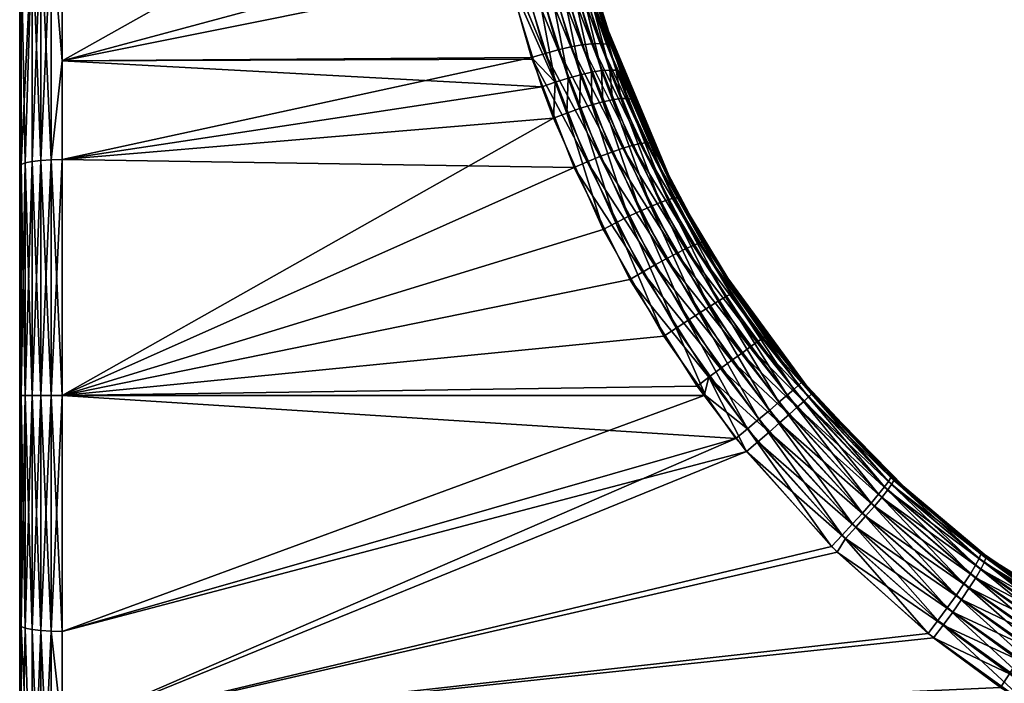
# Model space of a CAD drawing. Extents: x -0.135 to 0.123, y -0.127 to 0.004.
# Tile 3 of 256: x -0.13478 to -0.12326, y -0.05552 to -0.04776. Entities that reach past the tile are written whole.
import ezdxf

# ---------------------------------------------------------------- set-up
doc = ezdxf.new("R2010")
doc.units = 0
doc.layers.add('mesh', color=7, linetype='CONTINUOUS')

msp = doc.modelspace()

# ---------------------------------------------------------------- meshes
at = {"layer": 'mesh'}
mesh = msp.add_polyface(dxfattribs=at)
corners = [(-0.129531, -0.044487, -0.186161), (-0.13428, -0.044513, -0.186103), (-0.13428, -0.046706, -0.187012), (-0.129575, -0.043047, -0.185388), (-0.129545, -0.044358, -0.186103), (-0.13428, -0.044149, -0.185952), (-0.13428, -0.044513, -0.154369), (-0.129372, -0.045855, -0.153716), (-0.13428, -0.046706, -0.153461), (-0.13428, -0.044149, -0.15452), (-0.129528, -0.044489, -0.154315), (-0.13428, -0.041789, -0.155966), (-0.129578, -0.043338, -0.154913), (-0.134776, -0.052156, -0.170236), (-0.134776, -0.04686, -0.186536), (-0.134776, -0.044376, -0.185507), (-0.134776, -0.038291, -0.18031), (-0.134776, -0.036886, -0.178017), (-0.134776, -0.035229, -0.172917), (-0.134776, -0.035018, -0.170236), (-0.134776, -0.035857, -0.16494), (-0.134776, -0.036886, -0.162455), (-0.134776, -0.042083, -0.156371), (-0.134776, -0.044376, -0.154966), (-0.134409, -0.044157, -0.154536), (-0.134409, -0.046711, -0.153478), (-0.134409, -0.044157, -0.185936), (-0.134409, -0.046711, -0.186994), (-0.13428, -0.048244, -0.187381), (-0.134528, -0.04418, -0.185891), (-0.134528, -0.046727, -0.186946), (-0.134528, -0.041829, -0.184451), (-0.134528, -0.046727, -0.153526), (-0.134528, -0.04418, -0.154581), (-0.134759, -0.04682, -0.186658), (-0.134759, -0.044317, -0.185622), (-0.134776, -0.042083, -0.184102), (-0.134759, -0.042007, -0.184206), (-0.134759, -0.044317, -0.154851), (-0.134759, -0.042007, -0.156267), (-0.134776, -0.04686, -0.153936), (-0.134759, -0.04682, -0.153814), (-0.134776, -0.040038, -0.182355), (-0.134776, -0.040038, -0.158117), (-0.134631, -0.044216, -0.185821), (-0.134631, -0.046751, -0.186871), (-0.134631, -0.041876, -0.184386), (-0.134631, -0.046751, -0.153602), (-0.134631, -0.044216, -0.154652), (-0.134631, -0.041876, -0.156086)]
mesh.append_faces([[corners[k] for k in face] for face in [(0, 1, 2, 2), (3, 1, 4, 4), (3, 5, 1, 1), (6, 7, 8, 8), (9, 10, 6, 6), (11, 12, 9, 9), (13, 14, 15, 15), (16, 17, 13, 13), (18, 19, 13, 13), (20, 21, 13, 13), (13, 22, 23, 23), (24, 8, 25, 25), (24, 6, 8, 8), (24, 9, 6, 6), (24, 11, 9, 9), (26, 1, 5, 5), (27, 1, 26, 26), (27, 2, 1, 1), (28, 2, 27, 27), (27, 29, 30, 30), (26, 29, 27, 27), (26, 31, 29, 29), (24, 32, 33, 33), (25, 32, 24, 24), (34, 15, 14, 14), (35, 15, 34, 34), (35, 36, 15, 15), (37, 36, 35, 35), (38, 23, 39, 39), (38, 40, 23, 23), (41, 40, 38, 38), (13, 36, 42, 42), (43, 22, 13, 13), (30, 44, 45, 45), (29, 44, 30, 30), (29, 46, 44, 44), (33, 47, 48, 48), (32, 47, 33, 33), (45, 35, 34, 34), (44, 35, 45, 45), (44, 37, 35, 35), (46, 37, 44, 44), (48, 38, 49, 49), (48, 41, 38, 38), (47, 41, 48, 48)]])
mesh = msp.add_polyface(dxfattribs=at)
corners = [(-0.134776, -0.052156, -0.170236), (-0.134776, -0.035857, -0.175532), (-0.134776, -0.035229, -0.172917), (-0.134776, -0.035018, -0.170236), (-0.134776, -0.035229, -0.167555), (-0.134409, -0.036456, -0.162237), (-0.13428, -0.03644, -0.162228), (-0.134409, -0.037901, -0.159879), (-0.134409, -0.035398, -0.164791), (-0.13428, -0.036289, -0.162593), (-0.134409, -0.039697, -0.182696), (-0.134528, -0.037942, -0.180564), (-0.134528, -0.039732, -0.18266), (-0.134409, -0.037901, -0.180593), (-0.134528, -0.036501, -0.178213), (-0.134409, -0.036456, -0.178236), (-0.134528, -0.035446, -0.175666), (-0.134528, -0.037942, -0.159909), (-0.134528, -0.036501, -0.16226), (-0.134528, -0.039732, -0.157812), (-0.134409, -0.039697, -0.157777), (-0.134759, -0.038187, -0.180386), (-0.134776, -0.036886, -0.178017), (-0.134776, -0.038291, -0.18031), (-0.134759, -0.036771, -0.178075), (-0.134759, -0.035734, -0.175572), (-0.134759, -0.035734, -0.1649), (-0.134776, -0.036886, -0.162455), (-0.134776, -0.035857, -0.16494), (-0.134759, -0.036771, -0.162397), (-0.134776, -0.038291, -0.160162), (-0.134759, -0.038187, -0.160087), (-0.134631, -0.038006, -0.180517), (-0.134631, -0.039789, -0.182604), (-0.134631, -0.036572, -0.178177), (-0.134631, -0.035522, -0.175641), (-0.134631, -0.036572, -0.162296), (-0.134528, -0.035446, -0.164807), (-0.134631, -0.038006, -0.159956), (-0.134631, -0.039789, -0.157869), (-0.134776, -0.040038, -0.182355), (-0.134631, -0.035522, -0.164831), (-0.134776, -0.040038, -0.158117)]
mesh.append_faces([[corners[k] for k in face] for face in [(0, 1, 2, 2), (0, 3, 4, 4), (5, 6, 7, 7), (8, 9, 5, 5), (10, 11, 12, 12), (13, 11, 10, 10), (13, 14, 11, 11), (15, 14, 13, 13), (15, 16, 14, 14), (5, 17, 18, 18), (7, 17, 5, 5), (7, 19, 17, 17), (20, 19, 7, 7), (21, 22, 23, 23), (24, 22, 21, 21), (24, 1, 22, 22), (25, 1, 24, 24), (26, 27, 28, 28), (29, 27, 26, 26), (29, 30, 27, 27), (31, 30, 29, 29), (12, 32, 33, 33), (11, 32, 12, 12), (11, 34, 32, 32), (14, 34, 11, 11), (14, 35, 34, 34), (16, 35, 14, 14), (18, 36, 37, 37), (18, 38, 36, 36), (17, 38, 18, 18), (17, 39, 38, 38), (19, 39, 17, 17), (33, 21, 40, 40), (32, 21, 33, 33), (32, 24, 21, 21), (34, 24, 32, 32), (34, 25, 24, 24), (35, 25, 34, 34), (36, 29, 41, 41), (36, 31, 29, 29), (38, 31, 36, 36), (38, 42, 31, 31), (39, 42, 38, 38), (21, 23, 40, 40), (31, 42, 30, 30)]])
mesh = msp.add_polyface(dxfattribs=at)
corners = [(-0.129499, -0.041777, -0.18455), (-0.13428, -0.044149, -0.185952), (-0.129575, -0.043047, -0.185388), (-0.13428, -0.041789, -0.184506), (-0.129415, -0.041136, -0.184055), (-0.13428, -0.041188, -0.183993), (-0.129145, -0.039715, -0.182802), (-0.13428, -0.039684, -0.182709), (-0.13428, -0.039684, -0.157764), (-0.129414, -0.041138, -0.15642), (-0.13428, -0.041188, -0.15648), (-0.13428, -0.041789, -0.155966), (-0.129522, -0.04202, -0.155751), (-0.129578, -0.043338, -0.154913), (-0.129443, -0.041305, -0.156277), (-0.134776, -0.052156, -0.170236), (-0.134776, -0.036886, -0.178017), (-0.134776, -0.035857, -0.175532), (-0.134776, -0.035229, -0.167555), (-0.134776, -0.035857, -0.16494), (-0.134776, -0.036886, -0.162455), (-0.134776, -0.038291, -0.160162), (-0.134409, -0.041799, -0.155981), (-0.134409, -0.044157, -0.154536), (-0.134409, -0.039697, -0.157777), (-0.134409, -0.039697, -0.182696), (-0.134409, -0.041799, -0.184492), (-0.134409, -0.044157, -0.185936), (-0.134528, -0.041829, -0.184451), (-0.134528, -0.039732, -0.18266), (-0.134528, -0.041829, -0.156022), (-0.134528, -0.039732, -0.157812), (-0.134528, -0.04418, -0.154581), (-0.134759, -0.042007, -0.156267), (-0.134776, -0.044376, -0.154966), (-0.134776, -0.042083, -0.156371), (-0.134776, -0.040038, -0.182355), (-0.134776, -0.038291, -0.18031), (-0.134776, -0.040038, -0.158117), (-0.134631, -0.041876, -0.184386), (-0.134528, -0.04418, -0.185891), (-0.134631, -0.039789, -0.182604), (-0.134631, -0.041876, -0.156086), (-0.134631, -0.039789, -0.157869), (-0.134631, -0.044216, -0.154652), (-0.134759, -0.042007, -0.184206), (-0.134759, -0.044317, -0.154851), (-0.134776, -0.042083, -0.184102)]
mesh.append_faces([[corners[k] for k in face] for face in [(0, 1, 2, 2), (0, 3, 1, 1), (4, 5, 3, 3), (6, 7, 5, 5), (8, 9, 10, 10), (11, 12, 13, 13), (10, 12, 11, 11), (10, 14, 12, 12), (9, 14, 10, 10), (15, 16, 17, 17), (15, 18, 19, 19), (15, 20, 21, 21), (22, 11, 23, 23), (22, 10, 11, 11), (24, 10, 22, 22), (24, 8, 10, 10), (25, 26, 5, 5), (5, 7, 25, 25), (26, 3, 5, 5), (26, 1, 3, 3), (27, 1, 26, 26), (26, 28, 27, 27), (26, 29, 28, 28), (25, 29, 26, 26), (24, 30, 31, 31), (22, 30, 24, 24), (22, 32, 30, 30), (23, 32, 22, 22), (33, 34, 35, 35), (15, 36, 37, 37), (15, 21, 38, 38), (28, 39, 40, 40), (28, 41, 39, 39), (29, 41, 28, 28), (31, 42, 43, 43), (30, 42, 31, 31), (30, 44, 42, 42), (32, 44, 30, 30), (39, 36, 45, 45), (41, 36, 39, 39), (43, 33, 38, 38), (42, 33, 43, 43), (42, 46, 33, 33), (45, 36, 47, 47), (33, 35, 38, 38)]])
mesh = msp.add_polyface(dxfattribs=at)
corners = [(-0.13428, -0.052156, -0.187875), (-0.128295, -0.049491, -0.187725), (-0.13428, -0.049397, -0.187658), (-0.127642, -0.0508, -0.187881), (-0.129424, -0.045517, -0.186623), (-0.13428, -0.046706, -0.187012), (-0.13428, -0.048244, -0.187381), (-0.13428, -0.046706, -0.153461), (-0.129088, -0.047199, -0.153261), (-0.13428, -0.048244, -0.153092), (-0.13428, -0.052156, -0.152598), (-0.128534, -0.048913, -0.152847), (-0.127954, -0.050214, -0.152649), (-0.13428, -0.049397, -0.152815), (-0.128672, -0.048547, -0.152921), (-0.128772, -0.048223, -0.153003), (-0.134776, -0.052156, -0.170236), (-0.134776, -0.049475, -0.187164), (-0.134776, -0.04686, -0.186536), (-0.134776, -0.044376, -0.185507), (-0.134776, -0.042083, -0.184102), (-0.134776, -0.044376, -0.154966), (-0.134776, -0.04686, -0.153936), (-0.134776, -0.049475, -0.153309), (-0.134409, -0.0494, -0.152833), (-0.134409, -0.046711, -0.153478), (-0.134409, -0.046711, -0.186994), (-0.134409, -0.0494, -0.18764), (-0.134528, -0.046727, -0.186946), (-0.134528, -0.049408, -0.18759), (-0.134528, -0.049408, -0.152882), (-0.134528, -0.046727, -0.153526), (-0.134528, -0.052156, -0.152666), (-0.134631, -0.04942, -0.152961), (-0.134631, -0.052156, -0.152746), (-0.13471, -0.052156, -0.152849), (-0.13471, -0.049436, -0.153063), (-0.13471, -0.049436, -0.18741), (-0.134759, -0.04682, -0.186658), (-0.134759, -0.049455, -0.187291), (-0.134759, -0.052156, -0.152969), (-0.134759, -0.049455, -0.153181), (-0.134759, -0.04682, -0.153814), (-0.134776, -0.052156, -0.153098), (-0.12879, -0.048206, -0.187476), (-0.12917, -0.046869, -0.187111), (-0.134631, -0.046751, -0.186871), (-0.134631, -0.04942, -0.187512), (-0.134631, -0.046751, -0.153602)]
mesh.append_faces([[corners[k] for k in face] for face in [(0, 1, 2, 2), (0, 3, 1, 1), (4, 5, 6, 6), (7, 8, 9, 9), (10, 11, 12, 12), (13, 14, 11, 11), (9, 14, 13, 13), (9, 15, 14, 14), (8, 15, 9, 9), (16, 17, 18, 18), (19, 20, 16, 16), (16, 21, 22, 22), (22, 23, 16, 16), (24, 9, 13, 13), (25, 9, 24, 24), (25, 7, 9, 9), (26, 27, 6, 6), (27, 2, 6, 6), (27, 0, 2, 2), (27, 28, 29, 29), (26, 28, 27, 27), (25, 30, 31, 31), (24, 30, 25, 25), (24, 32, 30, 30), (30, 33, 31, 31), (30, 34, 33, 33), (33, 35, 36, 36), (37, 38, 39, 39), (36, 40, 41, 41), (39, 18, 17, 17), (38, 18, 39, 39), (42, 23, 22, 22), (41, 23, 42, 42), (41, 43, 23, 23), (6, 44, 45, 45), (2, 44, 6, 6), (2, 1, 44, 44), (29, 46, 47, 47), (28, 46, 29, 29), (31, 33, 48, 48), (47, 46, 37, 37), (33, 36, 48, 48), (46, 38, 37, 37), (48, 41, 42, 42), (36, 41, 48, 48)]])
mesh = msp.add_polyface(dxfattribs=at)
corners = [(-0.129424, -0.045517, -0.186623), (-0.13428, -0.048244, -0.187381), (-0.12917, -0.046869, -0.187111), (-0.129531, -0.044487, -0.186161), (-0.13428, -0.046706, -0.187012), (-0.129545, -0.044358, -0.186103), (-0.13428, -0.044513, -0.186103), (-0.13428, -0.046706, -0.153461), (-0.129372, -0.045855, -0.153716), (-0.129088, -0.047199, -0.153261), (-0.13428, -0.044513, -0.154369), (-0.129519, -0.044698, -0.154206), (-0.129528, -0.044489, -0.154315), (-0.13428, -0.044149, -0.15452), (-0.129578, -0.043338, -0.154913), (-0.129007, -0.046836, -0.187087), (-0.129374, -0.044354, -0.186087), (-0.129257, -0.0455, -0.186603), (-0.129575, -0.043047, -0.185388), (-0.1294, -0.043057, -0.185378), (-0.129349, -0.04469, -0.154224), (-0.129404, -0.043345, -0.154925), (-0.129207, -0.045834, -0.153737), (-0.128927, -0.047162, -0.153285), (-0.128849, -0.046812, -0.187037), (-0.129095, -0.045495, -0.186556), (-0.129208, -0.044364, -0.186044), (-0.129229, -0.043082, -0.185341), (-0.129234, -0.043367, -0.154963), (-0.129184, -0.044695, -0.154268), (-0.129045, -0.045824, -0.153785), (-0.12877, -0.047134, -0.153335), (-0.128942, -0.045501, -0.186485), (-0.129051, -0.044386, -0.185977), (-0.129069, -0.043123, -0.185279), (-0.129075, -0.043403, -0.155027), (-0.129028, -0.044713, -0.154337), (-0.128893, -0.045825, -0.153857), (-0.128909, -0.04442, -0.185886), (-0.128924, -0.043177, -0.185194), (-0.12893, -0.043453, -0.155113), (-0.128887, -0.044742, -0.154428)]
mesh.append_faces([[corners[k] for k in face] for face in [(0, 1, 2, 2), (3, 4, 0, 0), (5, 6, 3, 3), (7, 8, 9, 9), (10, 11, 8, 8), (10, 12, 11, 11), (13, 14, 12, 12), (15, 0, 2, 2), (0, 16, 3, 3), (0, 17, 16, 16), (15, 17, 0, 0), (16, 5, 3, 3), (16, 18, 5, 5), (19, 18, 16, 16), (14, 20, 12, 12), (14, 21, 20, 20), (20, 11, 12, 12), (20, 8, 11, 11), (22, 8, 20, 20), (22, 9, 8, 8), (22, 23, 9, 9), (24, 17, 15, 15), (25, 17, 24, 24), (25, 16, 17, 17), (26, 16, 25, 25), (26, 19, 16, 16), (27, 19, 26, 26), (28, 20, 21, 21), (29, 20, 28, 28), (29, 22, 20, 20), (30, 22, 29, 29), (30, 23, 22, 22), (31, 23, 30, 30), (32, 26, 25, 25), (33, 26, 32, 32), (33, 27, 26, 26), (34, 27, 33, 33), (35, 29, 28, 28), (36, 29, 35, 35), (36, 30, 29, 29), (37, 30, 36, 36), (38, 34, 33, 33), (39, 34, 38, 38), (40, 36, 35, 35), (41, 37, 36, 36)]])
mesh = msp.add_polyface(dxfattribs=at)
corners = [(-0.128191, -0.046926, -0.186156), (-0.127898, -0.0479, -0.186444), (-0.128177, -0.046979, -0.170547), (-0.127891, -0.047898, -0.154035), (-0.128115, -0.047215, -0.154221), (-0.127864, -0.048067, -0.186664), (-0.127839, -0.048096, -0.186501), (-0.127379, -0.04922, -0.186737), (-0.129007, -0.046836, -0.187087), (-0.12917, -0.046869, -0.187111), (-0.128633, -0.048156, -0.187452), (-0.128216, -0.046882, -0.186316), (-0.129088, -0.047199, -0.153261), (-0.128515, -0.048492, -0.152945), (-0.128772, -0.048223, -0.153003), (-0.128927, -0.047162, -0.153285), (-0.127753, -0.048369, -0.153736), (-0.127729, -0.048394, -0.1539), (-0.128141, -0.047175, -0.154061), (-0.128672, -0.048547, -0.152921), (-0.128479, -0.048114, -0.187401), (-0.128849, -0.046812, -0.187037), (-0.12877, -0.047134, -0.153335), (-0.128363, -0.048445, -0.152996), (-0.128334, -0.04808, -0.187325), (-0.1287, -0.046799, -0.186963), (-0.128622, -0.047115, -0.15341), (-0.12822, -0.048406, -0.153072), (-0.128202, -0.048056, -0.187226), (-0.128564, -0.046795, -0.186866), (-0.128487, -0.047107, -0.153507), (-0.128089, -0.048377, -0.153171), (-0.128086, -0.048043, -0.187107), (-0.128444, -0.046802, -0.18675), (-0.128368, -0.047108, -0.153625), (-0.127973, -0.048358, -0.153291), (-0.127989, -0.04804, -0.186971), (-0.128345, -0.046819, -0.186617), (-0.128269, -0.047121, -0.153759), (-0.127877, -0.048351, -0.153428), (-0.127914, -0.048048, -0.186822), (-0.128268, -0.046846, -0.186471), (-0.128192, -0.047143, -0.153905), (-0.127803, -0.048354, -0.153578), (-0.127748, -0.048684, -0.153356), (-0.127675, -0.048683, -0.153506), (-0.12879, -0.048206, -0.187476)]
mesh.append_faces([[corners[k] for k in face] for face in [(0, 1, 2, 2), (3, 2, 1, 1), (4, 2, 3, 3), (5, 6, 1, 1), (5, 7, 6, 6), (8, 9, 10, 10), (0, 5, 1, 1), (0, 11, 5, 5), (12, 13, 14, 14), (12, 15, 13, 13), (16, 3, 17, 17), (18, 3, 16, 16), (18, 4, 3, 3), (13, 19, 14, 14), (20, 8, 10, 10), (21, 8, 20, 20), (22, 13, 15, 15), (23, 13, 22, 22), (24, 21, 20, 20), (25, 21, 24, 24), (26, 23, 22, 22), (27, 23, 26, 26), (28, 25, 24, 24), (29, 25, 28, 28), (30, 27, 26, 26), (31, 27, 30, 30), (32, 29, 28, 28), (33, 29, 32, 32), (34, 31, 30, 30), (35, 31, 34, 34), (36, 33, 32, 32), (37, 33, 36, 36), (38, 35, 34, 34), (39, 35, 38, 38), (40, 37, 36, 36), (41, 37, 40, 40), (42, 39, 38, 38), (43, 39, 42, 42), (43, 44, 39, 39), (5, 41, 40, 40), (11, 41, 5, 5), (18, 43, 42, 42), (16, 43, 18, 18), (16, 45, 43, 43), (10, 9, 46, 46)]])
mesh = msp.add_polyface(dxfattribs=at)
corners = [(-0.127103, -0.049778, -0.170368), (-0.127601, -0.048714, -0.15383), (-0.127729, -0.048394, -0.1539), (-0.127891, -0.047898, -0.154035), (-0.127379, -0.04922, -0.186737), (-0.126774, -0.050364, -0.186884), (-0.127063, -0.049852, -0.153643), (-0.126501, -0.050788, -0.153563), (-0.127839, -0.048096, -0.186501), (-0.127898, -0.0479, -0.186444), (-0.127402, -0.049204, -0.186902), (-0.127864, -0.048067, -0.186664), (-0.126793, -0.050362, -0.187053), (-0.127625, -0.048693, -0.153666), (-0.127084, -0.049844, -0.153475), (-0.127353, -0.050633, -0.187812), (-0.128142, -0.049424, -0.187702), (-0.127495, -0.050714, -0.187861), (-0.127219, -0.050559, -0.187737), (-0.127994, -0.049362, -0.187651), (-0.127854, -0.049309, -0.187575), (-0.127523, -0.05, -0.152797), (-0.126963, -0.051278, -0.152614), (-0.12766, -0.050064, -0.152721), (-0.127096, -0.050495, -0.187636), (-0.127726, -0.049265, -0.187475), (-0.127398, -0.049945, -0.152897), (-0.126832, -0.051193, -0.152688), (-0.12699, -0.050441, -0.187514), (-0.127614, -0.049232, -0.187354), (-0.127289, -0.0499, -0.153019), (-0.127843, -0.048698, -0.153218), (-0.126713, -0.051118, -0.152789), (-0.126902, -0.050401, -0.187373), (-0.127521, -0.049211, -0.187216), (-0.127748, -0.048684, -0.153356), (-0.127198, -0.049868, -0.153159), (-0.12661, -0.051054, -0.152912), (-0.126836, -0.050374, -0.187218), (-0.12745, -0.049201, -0.187064), (-0.127989, -0.04804, -0.186971), (-0.127675, -0.048683, -0.153506), (-0.12713, -0.049849, -0.153312), (-0.126525, -0.051004, -0.153054), (-0.126462, -0.050969, -0.15321), (-0.127914, -0.048048, -0.186822), (-0.126422, -0.050949, -0.153377)]
mesh.append_faces([[corners[k] for k in face] for face in [(0, 1, 2, 2), (3, 0, 2, 2), (0, 4, 5, 5), (6, 0, 7, 7), (6, 1, 0, 0), (0, 8, 4, 4), (0, 9, 8, 8), (3, 9, 0, 0), (10, 4, 11, 11), (10, 5, 4, 4), (12, 5, 10, 10), (13, 1, 14, 14), (13, 2, 1, 1), (14, 6, 7, 7), (1, 6, 14, 14), (15, 16, 17, 17), (18, 19, 15, 15), (20, 19, 18, 18), (21, 22, 23, 23), (24, 20, 18, 18), (25, 20, 24, 24), (26, 27, 21, 21), (28, 25, 24, 24), (29, 25, 28, 28), (30, 26, 31, 31), (30, 32, 26, 26), (33, 29, 28, 28), (34, 29, 33, 33), (35, 30, 31, 31), (36, 30, 35, 35), (36, 37, 30, 30), (38, 34, 33, 33), (39, 34, 38, 38), (39, 40, 34, 34), (41, 36, 35, 35), (42, 36, 41, 41), (42, 43, 36, 36), (44, 43, 42, 42), (12, 39, 38, 38), (10, 39, 12, 12), (10, 45, 39, 39), (11, 45, 10, 10), (13, 42, 41, 41), (14, 42, 13, 13), (14, 44, 42, 42), (46, 44, 14, 14)]])
mesh = msp.add_polyface(dxfattribs=at)
corners = [(-0.13428, -0.052156, -0.187875), (-0.126774, -0.052156, -0.187938), (-0.126856, -0.052046, -0.187939), (-0.13428, -0.054916, -0.187658), (-0.126279, -0.052812, -0.187933), (-0.13428, -0.052156, -0.152598), (-0.127954, -0.050214, -0.152649), (-0.127245, -0.051464, -0.15255), (-0.126402, -0.052658, -0.152536), (-0.126756, -0.052156, -0.152542), (-0.127495, -0.050714, -0.187861), (-0.128295, -0.049491, -0.187725), (-0.127642, -0.0508, -0.187881), (-0.128142, -0.049424, -0.187702), (-0.127753, -0.048369, -0.153736), (-0.127729, -0.048394, -0.1539), (-0.127625, -0.048693, -0.153666), (-0.128515, -0.048492, -0.152945), (-0.128534, -0.048913, -0.152847), (-0.128672, -0.048547, -0.152921), (-0.128379, -0.048854, -0.152871), (-0.127805, -0.050136, -0.152671), (-0.127994, -0.049362, -0.187651), (-0.127353, -0.050633, -0.187812), (-0.128633, -0.048156, -0.187452), (-0.128479, -0.048114, -0.187401), (-0.128363, -0.048445, -0.152996), (-0.128229, -0.048801, -0.152922), (-0.12766, -0.050064, -0.152721), (-0.127854, -0.049309, -0.187575), (-0.128334, -0.04808, -0.187325), (-0.12822, -0.048406, -0.153072), (-0.128087, -0.048757, -0.152999), (-0.127523, -0.05, -0.152797), (-0.127726, -0.049265, -0.187475), (-0.128202, -0.048056, -0.187226), (-0.128089, -0.048377, -0.153171), (-0.127957, -0.048722, -0.153098), (-0.127398, -0.049945, -0.152897), (-0.127614, -0.049232, -0.187354), (-0.128086, -0.048043, -0.187107), (-0.127973, -0.048358, -0.153291), (-0.127843, -0.048698, -0.153218), (-0.127521, -0.049211, -0.187216), (-0.127989, -0.04804, -0.186971), (-0.127877, -0.048351, -0.153428), (-0.127748, -0.048684, -0.153356), (-0.127914, -0.048048, -0.186822), (-0.12745, -0.049201, -0.187064), (-0.127675, -0.048683, -0.153506), (-0.127803, -0.048354, -0.153578), (-0.12879, -0.048206, -0.187476)]
mesh.append_faces([[corners[k] for k in face] for face in [(0, 1, 2, 2), (3, 4, 1, 1), (5, 6, 7, 7), (8, 5, 9, 9), (10, 11, 12, 12), (13, 11, 10, 10), (14, 15, 16, 16), (17, 18, 19, 19), (20, 18, 17, 17), (20, 6, 18, 18), (21, 6, 20, 20), (21, 7, 6, 6), (22, 13, 23, 23), (22, 24, 13, 13), (25, 24, 22, 22), (26, 20, 17, 17), (27, 20, 26, 26), (27, 21, 20, 20), (28, 21, 27, 27), (29, 25, 22, 22), (30, 25, 29, 29), (31, 27, 26, 26), (32, 27, 31, 31), (32, 28, 27, 27), (33, 28, 32, 32), (34, 30, 29, 29), (35, 30, 34, 34), (36, 32, 31, 31), (37, 32, 36, 36), (37, 33, 32, 32), (38, 33, 37, 37), (39, 35, 34, 34), (40, 35, 39, 39), (41, 37, 36, 36), (42, 37, 41, 41), (42, 38, 37, 37), (43, 40, 39, 39), (44, 40, 43, 43), (45, 42, 41, 41), (46, 42, 45, 45), (47, 44, 48, 48), (49, 46, 50, 50), (16, 49, 14, 14), (13, 51, 11, 11), (24, 51, 13, 13)]])
mesh = msp.add_polyface(dxfattribs=at)
corners = [(-0.13428, -0.054916, -0.187658), (-0.126774, -0.052156, -0.187938), (-0.13428, -0.052156, -0.187875), (-0.126856, -0.052046, -0.187939), (-0.127642, -0.0508, -0.187881), (-0.127245, -0.051464, -0.15255), (-0.126756, -0.052156, -0.152542), (-0.13428, -0.052156, -0.152598), (-0.13428, -0.049397, -0.152815), (-0.128534, -0.048913, -0.152847), (-0.126402, -0.052658, -0.152536), (-0.13428, -0.054916, -0.152815), (-0.134776, -0.052156, -0.170236), (-0.134776, -0.054837, -0.187164), (-0.134776, -0.052156, -0.187375), (-0.134776, -0.049475, -0.187164), (-0.134776, -0.052156, -0.153098), (-0.134776, -0.054837, -0.153309), (-0.134776, -0.049475, -0.153309), (-0.134409, -0.052156, -0.152616), (-0.134409, -0.054913, -0.152833), (-0.134409, -0.0494, -0.152833), (-0.134409, -0.052156, -0.187857), (-0.134409, -0.0494, -0.18764), (-0.134409, -0.054913, -0.18764), (-0.134528, -0.049408, -0.18759), (-0.134528, -0.052156, -0.152666), (-0.134528, -0.054905, -0.152882), (-0.134528, -0.052156, -0.187806), (-0.134631, -0.04942, -0.187512), (-0.134631, -0.052156, -0.152746), (-0.134528, -0.049408, -0.152882), (-0.134631, -0.054892, -0.152961), (-0.134631, -0.052156, -0.187727), (-0.134528, -0.054905, -0.18759), (-0.13471, -0.049436, -0.18741), (-0.13471, -0.052156, -0.152849), (-0.134631, -0.04942, -0.152961), (-0.13471, -0.054876, -0.153063), (-0.13471, -0.052156, -0.187624), (-0.134631, -0.054892, -0.187512), (-0.134759, -0.049455, -0.187291), (-0.134759, -0.052156, -0.152969), (-0.13471, -0.049436, -0.153063), (-0.134759, -0.054858, -0.153181), (-0.134759, -0.052156, -0.187504), (-0.13471, -0.054876, -0.18741), (-0.134759, -0.049455, -0.153181), (-0.134759, -0.054858, -0.187291)]
mesh.append_faces([[corners[k] for k in face] for face in [(0, 1, 2, 2), (3, 4, 2, 2), (5, 6, 7, 7), (8, 9, 7, 7), (10, 11, 7, 7), (12, 13, 14, 14), (14, 15, 12, 12), (12, 16, 17, 17), (12, 18, 16, 16), (19, 7, 20, 20), (19, 8, 7, 7), (21, 8, 19, 19), (22, 2, 23, 23), (22, 0, 2, 2), (24, 0, 22, 22), (23, 25, 22, 22), (19, 26, 21, 21), (19, 27, 26, 26), (20, 27, 19, 19), (22, 28, 24, 24), (22, 25, 28, 28), (25, 29, 28, 28), (26, 30, 31, 31), (26, 32, 30, 30), (27, 32, 26, 26), (28, 33, 34, 34), (28, 29, 33, 33), (29, 35, 33, 33), (30, 36, 37, 37), (30, 38, 36, 36), (32, 38, 30, 30), (33, 39, 40, 40), (33, 35, 39, 39), (35, 41, 39, 39), (36, 42, 43, 43), (36, 44, 42, 42), (38, 44, 36, 36), (39, 45, 46, 46), (39, 41, 45, 45), (41, 15, 45, 45), (42, 16, 47, 47), (42, 17, 16, 16), (44, 17, 42, 42), (45, 14, 48, 48), (45, 15, 14, 14)]])
mesh = msp.add_polyface(dxfattribs=at)
corners = [(-0.126501, -0.050788, -0.153563), (-0.125529, -0.052104, -0.170207), (-0.126406, -0.050946, -0.153549), (-0.127103, -0.049778, -0.170368), (-0.126774, -0.050364, -0.186884), (-0.126495, -0.050783, -0.186905), (-0.126046, -0.051455, -0.186939), (-0.127495, -0.050714, -0.187861), (-0.127642, -0.0508, -0.187881), (-0.126717, -0.051943, -0.187925), (-0.126793, -0.050362, -0.187053), (-0.126059, -0.051463, -0.187113), (-0.125511, -0.052125, -0.186933), (-0.127102, -0.051369, -0.152567), (-0.127245, -0.051464, -0.15255), (-0.127805, -0.050136, -0.152671), (-0.126756, -0.052156, -0.152542), (-0.126422, -0.050949, -0.153377), (-0.125635, -0.052002, -0.153359), (-0.127084, -0.049844, -0.153475), (-0.126581, -0.051842, -0.18788), (-0.127353, -0.050633, -0.187812), (-0.12766, -0.050064, -0.152721), (-0.126963, -0.051278, -0.152614), (-0.126453, -0.051748, -0.187806), (-0.127219, -0.050559, -0.187737), (-0.126832, -0.051193, -0.152688), (-0.127523, -0.05, -0.152797), (-0.126135, -0.052434, -0.15259), (-0.126338, -0.051663, -0.187707), (-0.127096, -0.050495, -0.187636), (-0.126713, -0.051118, -0.152789), (-0.127398, -0.049945, -0.152897), (-0.126011, -0.05233, -0.152661), (-0.126238, -0.05159, -0.187583), (-0.12699, -0.050441, -0.187514), (-0.12661, -0.051054, -0.152912), (-0.127289, -0.0499, -0.153019), (-0.125899, -0.052235, -0.152761), (-0.125803, -0.052152, -0.152884), (-0.126157, -0.051532, -0.18744), (-0.126902, -0.050401, -0.187373), (-0.126525, -0.051004, -0.153054), (-0.127198, -0.049868, -0.153159), (-0.125726, -0.052085, -0.153028), (-0.126096, -0.051489, -0.187282), (-0.126836, -0.050374, -0.187218), (-0.126462, -0.050969, -0.15321), (-0.125669, -0.052034, -0.153188)]
mesh.append_faces([[corners[k] for k in face] for face in [(0, 1, 2, 2), (3, 4, 5, 5), (1, 5, 6, 6), (0, 5, 1, 1), (0, 3, 5, 5), (7, 8, 9, 9), (10, 5, 4, 4), (11, 5, 10, 10), (11, 6, 5, 5), (12, 6, 11, 11), (13, 14, 15, 15), (13, 16, 14, 14), (17, 2, 18, 18), (17, 0, 2, 2), (19, 0, 17, 17), (20, 7, 9, 9), (21, 7, 20, 20), (22, 13, 15, 15), (23, 13, 22, 22), (24, 21, 20, 20), (25, 21, 24, 24), (26, 23, 27, 27), (26, 28, 23, 23), (29, 25, 24, 24), (30, 25, 29, 29), (31, 26, 32, 32), (31, 33, 26, 26), (34, 30, 29, 29), (35, 30, 34, 34), (36, 31, 37, 37), (36, 38, 31, 31), (39, 38, 36, 36), (40, 35, 34, 34), (41, 35, 40, 40), (42, 36, 43, 43), (42, 39, 36, 36), (44, 39, 42, 42), (45, 41, 40, 40), (46, 41, 45, 45), (47, 44, 42, 42), (48, 44, 47, 47), (11, 46, 45, 45), (10, 46, 11, 11), (17, 48, 47, 47), (18, 48, 17, 17)]])
mesh = msp.add_polyface(dxfattribs=at)
corners = [(-0.125625, -0.05199, -0.153536), (-0.126406, -0.050946, -0.153549), (-0.125529, -0.052104, -0.170207), (-0.126046, -0.051455, -0.186939), (-0.125511, -0.052125, -0.186933), (-0.126096, -0.051489, -0.187282), (-0.125553, -0.052172, -0.187282), (-0.12552, -0.052139, -0.18711), (-0.126157, -0.051532, -0.18744), (-0.125609, -0.052225, -0.187442), (-0.126238, -0.05159, -0.187583), (-0.125686, -0.052294, -0.187586), (-0.126338, -0.051663, -0.187707), (-0.125781, -0.052379, -0.18771), (-0.126453, -0.051748, -0.187806), (-0.125891, -0.052477, -0.187809), (-0.126581, -0.051842, -0.18788), (-0.126014, -0.052584, -0.187881), (-0.126717, -0.051943, -0.187925), (-0.126145, -0.052697, -0.187922), (-0.126279, -0.052812, -0.187933), (-0.126774, -0.052156, -0.187938), (-0.126059, -0.051463, -0.187113), (-0.126856, -0.052046, -0.187939), (-0.127642, -0.0508, -0.187881), (-0.126267, -0.052545, -0.152547), (-0.126756, -0.052156, -0.152542), (-0.127102, -0.051369, -0.152567), (-0.125635, -0.052002, -0.153359), (-0.126402, -0.052658, -0.152536), (-0.125285, -0.053922, -0.152607), (-0.125159, -0.053789, -0.15261), (-0.126963, -0.051278, -0.152614), (-0.126135, -0.052434, -0.15259), (-0.125037, -0.053657, -0.152645), (-0.126011, -0.05233, -0.152661), (-0.126832, -0.051193, -0.152688), (-0.124923, -0.053531, -0.152713), (-0.125899, -0.052235, -0.152761), (-0.126713, -0.051118, -0.152789), (-0.125803, -0.052152, -0.152884), (-0.124821, -0.053414, -0.152811), (-0.125726, -0.052085, -0.153028), (-0.124734, -0.053311, -0.152934), (-0.125669, -0.052034, -0.153188), (-0.124666, -0.053225, -0.153081), (-0.124618, -0.05316, -0.153245), (-0.124697, -0.053347, -0.187535), (-0.124783, -0.053451, -0.187659), (-0.124885, -0.053568, -0.187757), (-0.124998, -0.053695, -0.187824), (-0.12512, -0.053827, -0.187859), (-0.125217, -0.053989, -0.187859)]
mesh.append_faces([[corners[k] for k in face] for face in [(0, 1, 2, 2), (2, 3, 4, 4), (5, 6, 7, 7), (8, 9, 6, 6), (10, 11, 9, 9), (12, 13, 11, 11), (14, 15, 13, 13), (16, 17, 15, 15), (18, 19, 17, 17), (18, 20, 19, 19), (21, 20, 18, 18), (22, 7, 4, 4), (18, 23, 21, 21), (18, 24, 23, 23), (25, 26, 27, 27), (28, 1, 0, 0), (25, 29, 26, 26), (25, 30, 29, 29), (31, 30, 25, 25), (16, 18, 17, 17), (32, 25, 27, 27), (33, 25, 32, 32), (33, 31, 25, 25), (34, 31, 33, 33), (14, 16, 15, 15), (35, 33, 36, 36), (35, 34, 33, 33), (37, 34, 35, 35), (12, 14, 13, 13), (38, 35, 39, 39), (38, 37, 35, 35), (10, 12, 11, 11), (40, 41, 38, 38), (8, 10, 9, 9), (42, 43, 40, 40), (5, 8, 6, 6), (44, 45, 42, 42), (22, 5, 7, 7), (28, 46, 44, 44), (13, 47, 11, 11), (15, 48, 13, 13), (17, 49, 15, 15), (19, 50, 17, 17), (20, 51, 19, 19), (20, 52, 51, 51)]])
mesh = msp.add_polyface(dxfattribs=at)
corners = [(-0.125511, -0.052125, -0.186933), (-0.124552, -0.05313, -0.186867), (-0.125529, -0.052104, -0.170207), (-0.123449, -0.054055, -0.170358), (-0.123542, -0.053985, -0.153716), (-0.124427, -0.053233, -0.15362), (-0.124588, -0.053096, -0.153602), (-0.125625, -0.05199, -0.153536), (-0.124591, -0.053116, -0.15342), (-0.125635, -0.052002, -0.153359), (-0.12354, -0.054009, -0.153529), (-0.124821, -0.053414, -0.152811), (-0.124923, -0.053531, -0.152713), (-0.125899, -0.052235, -0.152761), (-0.123828, -0.054493, -0.152814), (-0.124734, -0.053311, -0.152934), (-0.125803, -0.052152, -0.152884), (-0.123736, -0.054358, -0.152909), (-0.124666, -0.053225, -0.153081), (-0.125726, -0.052085, -0.153028), (-0.123659, -0.054239, -0.153033), (-0.123599, -0.054138, -0.153181), (-0.124618, -0.05316, -0.153245), (-0.125669, -0.052034, -0.153188), (-0.123559, -0.054061, -0.153349), (-0.124581, -0.053195, -0.187225), (-0.123479, -0.054055, -0.186936), (-0.124555, -0.053151, -0.187049), (-0.124629, -0.053261, -0.187389), (-0.123498, -0.054107, -0.187117), (-0.124697, -0.053347, -0.187535), (-0.123538, -0.054185, -0.187285), (-0.124783, -0.053451, -0.187659), (-0.123597, -0.054286, -0.187433), (-0.124885, -0.053568, -0.187757), (-0.123674, -0.054406, -0.187557), (-0.12552, -0.052139, -0.18711), (-0.125553, -0.052172, -0.187282), (-0.125609, -0.052225, -0.187442), (-0.125686, -0.052294, -0.187586), (-0.125781, -0.052379, -0.18771), (-0.125891, -0.052477, -0.187809), (-0.126014, -0.052584, -0.187881), (-0.124998, -0.053695, -0.187824), (-0.126145, -0.052697, -0.187922), (-0.12512, -0.053827, -0.187859), (-0.124429, -0.053236, -0.186854), (-0.123482, -0.05403, -0.186749)]
mesh.append_faces([[corners[k] for k in face] for face in [(0, 1, 2, 2), (3, 4, 5, 5), (2, 6, 7, 7), (2, 5, 6, 6), (8, 6, 5, 5), (8, 7, 6, 6), (9, 7, 8, 8), (4, 8, 5, 5), (4, 10, 8, 8), (11, 12, 13, 13), (11, 14, 12, 12), (15, 11, 16, 16), (15, 17, 11, 11), (18, 15, 19, 19), (18, 20, 15, 15), (21, 20, 18, 18), (22, 18, 23, 23), (22, 21, 18, 18), (24, 21, 22, 22), (8, 22, 9, 9), (8, 24, 22, 22), (10, 24, 8, 8), (25, 26, 27, 27), (28, 29, 25, 25), (30, 31, 28, 28), (32, 33, 30, 30), (34, 35, 32, 32), (36, 1, 0, 0), (36, 27, 1, 1), (37, 27, 36, 36), (37, 25, 27, 27), (38, 25, 37, 37), (38, 28, 25, 25), (39, 28, 38, 38), (39, 30, 28, 28), (40, 32, 30, 30), (41, 34, 32, 32), (42, 43, 34, 34), (44, 45, 43, 43), (2, 1, 46, 46), (46, 5, 2, 2), (46, 3, 5, 5), (47, 3, 46, 46), (46, 1, 27, 27), (27, 26, 46, 46)]])
mesh = msp.add_polyface(dxfattribs=at)
corners = [(-0.134776, -0.052156, -0.170236), (-0.134776, -0.066022, -0.160162), (-0.134776, -0.067427, -0.162455), (-0.134776, -0.069084, -0.167555), (-0.134776, -0.069295, -0.170236), (-0.134776, -0.068456, -0.16494), (-0.134776, -0.068456, -0.175532), (-0.134776, -0.067427, -0.178017), (-0.134776, -0.069084, -0.172917), (-0.134759, -0.059996, -0.154851), (-0.134776, -0.06223, -0.156371), (-0.134776, -0.059937, -0.154966), (-0.134759, -0.062306, -0.156267), (-0.134759, -0.066126, -0.160087), (-0.134759, -0.067542, -0.162397), (-0.134759, -0.066126, -0.180386), (-0.134776, -0.066022, -0.18031), (-0.134759, -0.067542, -0.178075), (-0.134759, -0.062306, -0.184206), (-0.134776, -0.059937, -0.185507), (-0.134776, -0.06223, -0.184102), (-0.134759, -0.059996, -0.185622), (-0.134776, -0.064275, -0.158117), (-0.134776, -0.064275, -0.182355), (-0.134528, -0.060133, -0.154581), (-0.134631, -0.062437, -0.156086), (-0.134631, -0.060097, -0.154652), (-0.134528, -0.062484, -0.156022), (-0.134631, -0.064524, -0.157869), (-0.134528, -0.06458, -0.157812), (-0.134631, -0.066307, -0.159956), (-0.134528, -0.066371, -0.159909), (-0.134631, -0.067741, -0.162296), (-0.134528, -0.067811, -0.16226), (-0.134528, -0.066371, -0.180564), (-0.134631, -0.064524, -0.182604), (-0.134631, -0.066307, -0.180517), (-0.134528, -0.06458, -0.18266), (-0.134631, -0.062437, -0.184386), (-0.134528, -0.062484, -0.184451), (-0.134631, -0.060097, -0.185821), (-0.134631, -0.067741, -0.178177)]
mesh.append_faces([[corners[k] for k in face] for face in [(0, 1, 2, 2), (0, 3, 4, 4), (0, 5, 3, 3), (0, 6, 7, 7), (0, 8, 6, 6), (4, 8, 0, 0), (9, 10, 11, 11), (12, 10, 9, 9), (13, 2, 1, 1), (14, 2, 13, 13), (15, 16, 17, 17), (18, 19, 20, 20), (21, 19, 18, 18), (0, 22, 1, 1), (0, 16, 23, 23), (24, 25, 26, 26), (27, 25, 24, 24), (27, 28, 25, 25), (29, 28, 27, 27), (29, 30, 28, 28), (31, 30, 29, 29), (31, 32, 30, 30), (33, 32, 31, 31), (34, 35, 36, 36), (37, 38, 35, 35), (39, 40, 38, 38), (26, 12, 9, 9), (25, 12, 26, 26), (25, 22, 12, 12), (28, 22, 25, 25), (28, 13, 22, 22), (30, 13, 28, 28), (30, 14, 13, 13), (32, 14, 30, 30), (36, 15, 41, 41), (36, 23, 15, 15), (35, 23, 36, 36), (35, 18, 23, 23), (38, 18, 35, 35), (38, 21, 18, 18), (40, 21, 38, 38), (12, 22, 10, 10), (13, 1, 22, 22), (15, 23, 16, 16), (18, 20, 23, 23)]])
mesh = msp.add_polyface(dxfattribs=at)
corners = [(-0.134776, -0.052156, -0.170236), (-0.134776, -0.059937, -0.154966), (-0.134776, -0.06223, -0.156371), (-0.134776, -0.057452, -0.153936), (-0.134776, -0.054837, -0.153309), (-0.134776, -0.067427, -0.162455), (-0.134776, -0.068456, -0.16494), (-0.134776, -0.067427, -0.178017), (-0.134776, -0.066022, -0.18031), (-0.134776, -0.057452, -0.186536), (-0.134776, -0.054837, -0.187164), (-0.134776, -0.059937, -0.185507), (-0.134776, -0.06223, -0.184102), (-0.134409, -0.054913, -0.152833), (-0.134528, -0.057586, -0.153526), (-0.134528, -0.054905, -0.152882), (-0.134409, -0.057601, -0.153478), (-0.134528, -0.060133, -0.154581), (-0.134409, -0.060156, -0.185936), (-0.134528, -0.057586, -0.186946), (-0.134528, -0.060133, -0.185891), (-0.134409, -0.057601, -0.186994), (-0.134528, -0.054905, -0.18759), (-0.134409, -0.054913, -0.18764), (-0.134528, -0.052156, -0.187806), (-0.134631, -0.054892, -0.187512), (-0.134631, -0.052156, -0.187727), (-0.13471, -0.052156, -0.187624), (-0.13471, -0.054876, -0.18741), (-0.13471, -0.054876, -0.153063), (-0.134759, -0.057492, -0.153814), (-0.134759, -0.054858, -0.153181), (-0.134759, -0.052156, -0.187504), (-0.134759, -0.054858, -0.187291), (-0.134759, -0.059996, -0.154851), (-0.134759, -0.059996, -0.185622), (-0.134759, -0.057492, -0.186658), (-0.134776, -0.052156, -0.187375), (-0.134776, -0.064275, -0.158117), (-0.134776, -0.064275, -0.182355), (-0.134631, -0.057561, -0.153602), (-0.134631, -0.054892, -0.152961), (-0.134631, -0.060097, -0.154652), (-0.134631, -0.057561, -0.186871), (-0.134631, -0.060097, -0.185821)]
mesh.append_faces([[corners[k] for k in face] for face in [(0, 1, 2, 2), (0, 3, 1, 1), (4, 3, 0, 0), (5, 6, 0, 0), (7, 8, 0, 0), (0, 9, 10, 10), (0, 11, 9, 9), (12, 11, 0, 0), (13, 14, 15, 15), (16, 17, 14, 14), (18, 19, 20, 20), (21, 22, 19, 19), (23, 24, 22, 22), (22, 25, 19, 19), (22, 26, 25, 25), (25, 27, 28, 28), (29, 30, 31, 31), (28, 32, 33, 33), (31, 3, 4, 4), (30, 3, 31, 31), (30, 1, 3, 3), (34, 1, 30, 30), (35, 9, 11, 11), (36, 9, 35, 35), (36, 10, 9, 9), (33, 10, 36, 36), (33, 37, 10, 10), (2, 38, 0, 0), (0, 39, 12, 12), (15, 40, 41, 41), (14, 40, 15, 15), (14, 42, 40, 40), (17, 42, 14, 14), (20, 43, 44, 44), (19, 43, 20, 20), (19, 25, 43, 43), (41, 40, 29, 29), (25, 28, 43, 43), (40, 30, 29, 29), (40, 34, 30, 30), (42, 34, 40, 40), (44, 36, 35, 35), (43, 36, 44, 44), (43, 33, 36, 36), (28, 33, 43, 43)]])
mesh = msp.add_polyface(dxfattribs=at)
corners = [(-0.13428, -0.056069, -0.187381), (-0.126279, -0.052812, -0.187933), (-0.13428, -0.054916, -0.187658), (-0.122913, -0.055831, -0.152883), (-0.122433, -0.056104, -0.152942), (-0.13428, -0.056069, -0.153092), (-0.124156, -0.054938, -0.152729), (-0.125285, -0.053922, -0.152607), (-0.126402, -0.052658, -0.152536), (-0.13428, -0.054916, -0.152815), (-0.121736, -0.0565, -0.153028), (-0.120324, -0.057112, -0.153181), (-0.13428, -0.059799, -0.154369), (-0.13428, -0.057607, -0.153461), (-0.123309, -0.055569, -0.187639), (-0.124092, -0.054989, -0.187736), (-0.122427, -0.056104, -0.187529), (-0.13428, -0.057607, -0.187012), (-0.121979, -0.056374, -0.187474), (-0.13428, -0.059799, -0.186103), (-0.120588, -0.057013, -0.187317), (-0.119232, -0.057459, -0.187196), (-0.13428, -0.060164, -0.185952), (-0.09768, -0.059938, -0.186391), (-0.09768, -0.060309, -0.154236), (-0.13428, -0.060164, -0.15452), (-0.134409, -0.057601, -0.153478), (-0.134409, -0.054913, -0.152833), (-0.134409, -0.060156, -0.154536), (-0.13428, -0.052156, -0.152598), (-0.134409, -0.054913, -0.18764), (-0.134409, -0.057601, -0.186994), (-0.134409, -0.060156, -0.185936), (-0.134528, -0.057586, -0.153526), (-0.134528, -0.060133, -0.154581), (-0.134528, -0.057586, -0.186946), (-0.134528, -0.054905, -0.18759), (-0.125159, -0.053789, -0.15261), (-0.124042, -0.054788, -0.152722), (-0.125037, -0.053657, -0.152645), (-0.124923, -0.053531, -0.152713), (-0.123931, -0.054638, -0.152751), (-0.124998, -0.053695, -0.187824), (-0.123765, -0.054542, -0.187652), (-0.124885, -0.053568, -0.187757), (-0.12512, -0.053827, -0.187859), (-0.123867, -0.054688, -0.187715), (-0.125217, -0.053989, -0.187859), (-0.123978, -0.054839, -0.187743)]
mesh.append_faces([[corners[k] for k in face] for face in [(0, 1, 2, 2), (3, 4, 5, 5), (5, 6, 3, 3), (5, 7, 6, 6), (8, 7, 5, 5), (5, 9, 8, 8), (10, 11, 12, 12), (10, 5, 4, 4), (10, 13, 5, 5), (12, 13, 10, 10), (0, 14, 15, 15), (0, 16, 14, 14), (17, 16, 0, 0), (17, 18, 16, 16), (19, 18, 17, 17), (19, 20, 18, 18), (21, 20, 19, 19), (22, 23, 19, 19), (12, 24, 25, 25), (26, 27, 5, 5), (28, 12, 25, 25), (26, 12, 28, 28), (26, 13, 12, 12), (5, 13, 26, 26), (27, 9, 5, 5), (27, 29, 9, 9), (30, 0, 2, 2), (31, 0, 30, 30), (31, 17, 0, 0), (32, 17, 31, 31), (32, 19, 17, 17), (22, 19, 32, 32), (26, 33, 27, 27), (28, 34, 26, 26), (31, 35, 32, 32), (30, 36, 31, 31), (37, 6, 7, 7), (38, 6, 37, 37), (39, 38, 37, 37), (40, 41, 39, 39), (42, 43, 44, 44), (45, 46, 42, 42), (0, 15, 47, 47), (0, 47, 1, 1), (47, 48, 45, 45)]])
mesh = msp.add_polyface(dxfattribs=at)
corners = [(-0.123449, -0.054055, -0.170358), (-0.122389, -0.054767, -0.153861), (-0.123542, -0.053985, -0.153716), (-0.121805, -0.05508, -0.153934), (-0.121805, -0.055081, -0.186538), (-0.122756, -0.054538, -0.186658), (-0.123482, -0.05403, -0.186749), (-0.122382, -0.054793, -0.153669), (-0.12354, -0.054009, -0.153529), (-0.123931, -0.054638, -0.152751), (-0.124042, -0.054788, -0.152722), (-0.125037, -0.053657, -0.152645), (-0.123828, -0.054493, -0.152814), (-0.124923, -0.053531, -0.152713), (-0.122714, -0.055499, -0.152888), (-0.123736, -0.054358, -0.152909), (-0.124821, -0.053414, -0.152811), (-0.122624, -0.055337, -0.152946), (-0.122544, -0.055185, -0.153038), (-0.123659, -0.054239, -0.153033), (-0.124734, -0.053311, -0.152934), (-0.122477, -0.055051, -0.153162), (-0.123599, -0.054138, -0.153181), (-0.122427, -0.054938, -0.153312), (-0.123559, -0.054061, -0.153349), (-0.122395, -0.054851, -0.153483), (-0.121514, -0.055269, -0.186699), (-0.123006, -0.05509, -0.18757), (-0.123765, -0.054542, -0.187652), (-0.123867, -0.054688, -0.187715), (-0.122922, -0.054943, -0.187476), (-0.123674, -0.054406, -0.187557), (-0.122853, -0.054813, -0.187352), (-0.123597, -0.054286, -0.187433), (-0.1228, -0.054704, -0.187203), (-0.123538, -0.054185, -0.187285), (-0.122765, -0.05462, -0.187033), (-0.123498, -0.054107, -0.187117), (-0.12275, -0.054563, -0.186849), (-0.123479, -0.054055, -0.186936), (-0.121523, -0.05533, -0.186888), (-0.124581, -0.053195, -0.187225), (-0.124629, -0.053261, -0.187389), (-0.124697, -0.053347, -0.187535), (-0.124783, -0.053451, -0.187659), (-0.124885, -0.053568, -0.187757), (-0.124998, -0.053695, -0.187824), (-0.12512, -0.053827, -0.187859), (-0.123978, -0.054839, -0.187743), (-0.124429, -0.053236, -0.186854), (-0.125217, -0.053989, -0.187859), (-0.124092, -0.054989, -0.187736)]
mesh.append_faces([[corners[k] for k in face] for face in [(0, 1, 2, 2), (3, 1, 0, 0), (0, 4, 3, 3), (0, 5, 4, 4), (6, 5, 0, 0), (7, 8, 2, 2), (2, 1, 7, 7), (9, 10, 11, 11), (12, 9, 13, 13), (12, 14, 9, 9), (15, 12, 16, 16), (15, 17, 12, 12), (18, 17, 15, 15), (19, 15, 20, 20), (19, 18, 15, 15), (21, 18, 19, 19), (22, 21, 19, 19), (23, 21, 22, 22), (24, 23, 22, 22), (25, 23, 24, 24), (8, 25, 24, 24), (7, 25, 8, 8), (26, 4, 5, 5), (27, 28, 29, 29), (30, 31, 28, 28), (32, 31, 30, 30), (32, 33, 31, 31), (34, 33, 32, 32), (34, 35, 33, 33), (36, 35, 34, 34), (36, 37, 35, 35), (38, 37, 36, 36), (38, 39, 37, 37), (40, 36, 34, 34), (26, 38, 36, 36), (5, 39, 38, 38), (6, 39, 5, 5), (41, 37, 39, 39), (42, 35, 37, 37), (43, 33, 35, 35), (44, 31, 33, 33), (45, 28, 31, 31), (46, 29, 28, 28), (47, 48, 29, 29), (6, 49, 39, 39), (50, 51, 48, 48)]])
mesh = msp.add_polyface(dxfattribs=at)
corners = [(-0.13428, -0.059799, -0.154369), (-0.118854, -0.057556, -0.153303), (-0.117289, -0.05783, -0.153378), (-0.120324, -0.057112, -0.153181), (-0.13428, -0.059799, -0.186103), (-0.117758, -0.057768, -0.18711), (-0.119232, -0.057459, -0.187196), (-0.123203, -0.055408, -0.187653), (-0.123309, -0.055569, -0.187639), (-0.122427, -0.056104, -0.187529), (-0.124042, -0.054788, -0.152722), (-0.122913, -0.055831, -0.152883), (-0.124156, -0.054938, -0.152729), (-0.122812, -0.055666, -0.152867), (-0.122433, -0.056104, -0.152942), (-0.121648, -0.056323, -0.153003), (-0.122382, -0.054793, -0.153669), (-0.122389, -0.054767, -0.153861), (-0.121805, -0.05508, -0.153934), (-0.121736, -0.0565, -0.153028), (-0.123931, -0.054638, -0.152751), (-0.122714, -0.055499, -0.152888), (-0.121564, -0.056143, -0.153017), (-0.122624, -0.055337, -0.152946), (-0.123828, -0.054493, -0.152814), (-0.121487, -0.055967, -0.153071), (-0.122544, -0.055185, -0.153038), (-0.121419, -0.055803, -0.153161), (-0.122477, -0.055051, -0.153162), (-0.121363, -0.055657, -0.153285), (-0.122427, -0.054938, -0.153312), (-0.121321, -0.055534, -0.153436), (-0.122395, -0.054851, -0.153483), (-0.121296, -0.05544, -0.153611), (-0.124092, -0.054989, -0.187736), (-0.123978, -0.054839, -0.187743), (-0.123101, -0.055247, -0.187629), (-0.123867, -0.054688, -0.187715), (-0.123006, -0.05509, -0.18757), (-0.122922, -0.054943, -0.187476), (-0.123765, -0.054542, -0.187652), (-0.121889, -0.056199, -0.187497), (-0.121979, -0.056374, -0.187474), (-0.121802, -0.056022, -0.187481), (-0.121722, -0.055848, -0.187427), (-0.121651, -0.055687, -0.187336), (-0.121593, -0.055543, -0.187213), (-0.122853, -0.054813, -0.187352), (-0.12155, -0.055422, -0.187061), (-0.1228, -0.054704, -0.187203), (-0.121523, -0.05533, -0.186888), (-0.122756, -0.054538, -0.186658), (-0.12275, -0.054563, -0.186849), (-0.121514, -0.055269, -0.186699)]
mesh.append_faces([[corners[k] for k in face] for face in [(0, 1, 2, 2), (0, 3, 1, 1), (4, 5, 6, 6), (7, 8, 9, 9), (10, 11, 12, 12), (13, 11, 10, 10), (13, 14, 11, 11), (15, 14, 13, 13), (16, 17, 18, 18), (15, 19, 14, 14), (20, 13, 10, 10), (21, 13, 20, 20), (21, 15, 13, 13), (22, 15, 21, 21), (23, 21, 24, 24), (23, 22, 21, 21), (25, 22, 23, 23), (26, 25, 23, 23), (27, 25, 26, 26), (28, 27, 26, 26), (29, 27, 28, 28), (30, 29, 28, 28), (31, 29, 30, 30), (32, 31, 30, 30), (16, 33, 32, 32), (7, 34, 8, 8), (7, 35, 34, 34), (36, 35, 7, 7), (36, 37, 35, 35), (38, 37, 36, 36), (39, 40, 38, 38), (41, 9, 42, 42), (41, 7, 9, 9), (43, 7, 41, 41), (43, 36, 7, 7), (44, 36, 43, 43), (44, 38, 36, 36), (45, 38, 44, 44), (45, 39, 38, 38), (46, 39, 45, 45), (46, 47, 39, 39), (48, 47, 46, 46), (48, 49, 47, 47), (50, 49, 48, 48), (51, 52, 53, 53)]])

doc.saveas('drawing.dxf')
